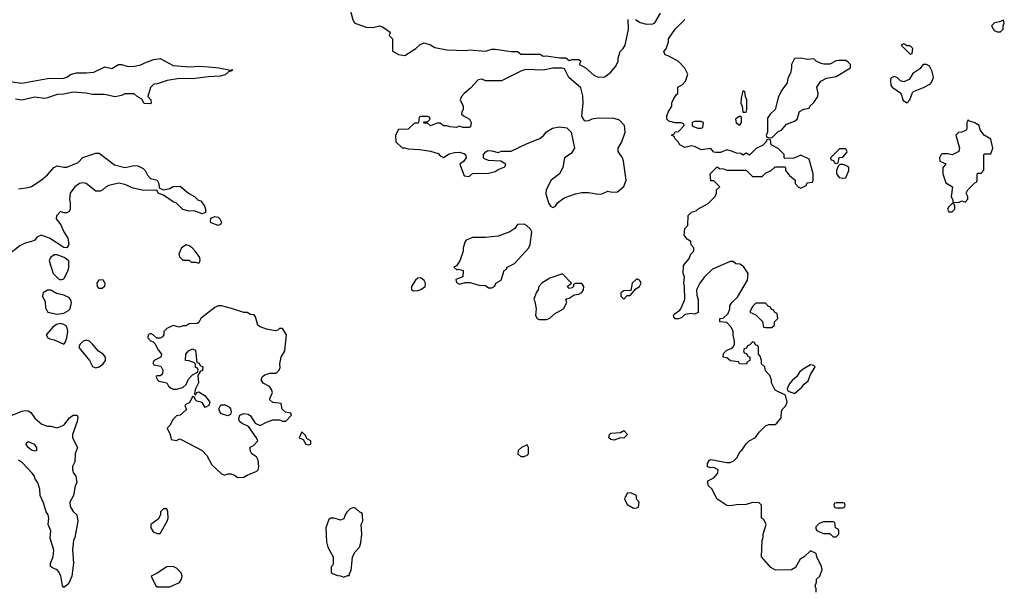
# Model space of a CAD drawing. Header units: inches. Extents: x 2380053 to 2584298, y 380219 to 546618.
# Tile 133 of 256: x 2432457 to 2438574, y 484575 to 488129. Entities that reach past the tile are written whole.
import ezdxf

# ---------------------------------------------------------------- set-up
doc = ezdxf.new("R2010")
doc.units = ezdxf.units.IN
doc.header["$MEASUREMENT"] = 0
doc.layers.add('C4438', color=7, linetype='Continuous')

msp = doc.modelspace()

# ---------------------------------------------------------------- linework, layer by layer
at = {"layer": 'C4438', "color": 2}
for points, elevation in [([(2434505.4, 488205.4), (2434527.1, 488127.1), (2434536, 488110), (2434544.4, 488104.4), (2434610, 488082.4), (2434650, 488080.5), (2434692, 488090), (2434710, 488084.9), (2434758, 488050), (2434752, 488030), (2434772, 488010), (2434772.7, 487932.7), (2434810, 487911.3), (2434850, 487906), (2434918, 487950), (2434944.7, 487975.3), (2434970, 487984.7), (2435010, 487971.3), (2435035.3, 487955.3), (2435110, 487941), (2435230, 487938), (2435250, 487942), (2435350, 487932), (2435390, 487944.7), (2435410, 487944.7), (2435510, 487931.3), (2435550, 487931.3), (2435570, 487914), (2435690, 487914), (2435710, 487902), (2435730, 487904.7), (2435810, 487891.3), (2435850, 487892), (2435870, 487874), (2435890, 487882), (2435930, 487882), (2435942, 487870), (2435932, 487850), (2435970, 487831), (2436024, 487784), (2436050.7, 487770.7), (2436090, 487774), (2436100.1, 487779.9), (2436130, 487802.8), (2436160.1, 487839.9), (2436176, 487870), (2436174.5, 487890), (2436187, 487930), (2436207, 487950), (2436218, 487970), (2436239.3, 488070), (2436238, 488130)], 78), ([(2436282, 488130), (2436310.9, 488110.9), (2436350, 488100.7), (2436390, 488102.8), (2436402, 488110), (2436439, 488170)], 78), ([(2437406, 484570), (2437406, 484590), (2437398, 484610), (2437407.3, 484632.7), (2437408, 484650), (2437428, 484670), (2437442, 484710), (2437438, 484730), (2437408.4, 484788.4), (2437406, 484810), (2437370, 484826), (2437331.1, 484788.9), (2437305.4, 484774.6), (2437276.9, 484723.1), (2437251.1, 484708.9), (2437152.7, 484707.3), (2437123.1, 484723.1), (2437066, 484790), (2437069.1, 484890.9), (2437075.3, 484910), (2437075.3, 484930), (2437095.3, 484990), (2437080.4, 485020.4), (2437066, 485030), (2437066, 485110), (2437050, 485126), (2437010, 485128), (2436970, 485114), (2436910, 485113.2), (2436870, 485106), (2436849.3, 485109.3), (2436788, 485150), (2436758, 485210), (2436735.3, 485230), (2436730, 485254), (2436736.4, 485263.6), (2436770, 485281), (2436794, 485310), (2436795.3, 485330), (2436770, 485344), (2436750, 485342), (2436730, 485348.7), (2436729.2, 485370), (2436742, 485390), (2436750, 485394.8), (2436850, 485374.8), (2436870, 485376), (2436893.6, 485386.4), (2436913.6, 485406.4), (2436930, 485442), (2436945.2, 485454.8), (2436970, 485492), (2436988, 485510), (2437029.1, 485530.9), (2437050, 485564.7), (2437090, 485604.7), (2437111.6, 485611.6), (2437150, 485612), (2437160.4, 485619.6), (2437187.3, 485652.7), (2437190, 485694), (2437198, 485710), (2437214, 485726), (2437225.2, 485750), (2437214, 485794), (2437150, 485826), (2437128, 485870), (2437127.3, 485887.3), (2437116.4, 485916.4), (2437090, 485946), (2437086, 485970), (2437066, 485990), (2437066, 486010), (2437056.4, 486036.4), (2437046, 486050), (2437046, 486090), (2437042, 486102), (2437027.3, 486107.3), (2437022, 486122), (2437010, 486126), (2436992.7, 486107.3), (2436978, 486102), (2436972.7, 486087.3), (2436958, 486082), (2436954, 486070), (2436958, 486058), (2436972.7, 486052.7), (2436978, 486038), (2436994, 486030), (2436994, 486010), (2436978, 486002), (2436970, 485988), (2436928.4, 485988.4), (2436922, 486002), (2436872, 486008), (2436850, 486026), (2436828, 486030), (2436830, 486054), (2436850, 486074), (2436876.4, 486083.6), (2436890, 486094), (2436898, 486110), (2436898, 486130), (2436888.7, 486170), (2436888.7, 486190), (2436878, 486218), (2436850, 486246), (2436806, 486250), (2436806, 486270), (2436828, 486272), (2436859, 486301), (2436868.7, 486330), (2436869.3, 486350.7), (2436882, 486370), (2436916, 486404), (2436978, 486510), (2436982, 486550), (2436953.6, 486593.6), (2436930, 486608), (2436906, 486610), (2436890, 486626), (2436870, 486626), (2436761.4, 486578.6), (2436710.7, 486529.3), (2436682, 486490), (2436662, 486450), (2436663.6, 486416.4), (2436671.3, 486390), (2436671.1, 486308.9), (2436650, 486298), (2436630, 486302), (2436590, 486295.3), (2436570, 486278), (2436550, 486268.7), (2436530, 486268), (2436520.4, 486280.4), (2436518, 486290), (2436522, 486298), (2436557.2, 486322.8), (2436565.6, 486334.4), (2436589, 486390), (2436588, 486470), (2436582, 486490), (2436588, 486530), (2436578, 486550), (2436580.4, 486599.6), (2436616.4, 486643.6), (2436626, 486670), (2436646, 486690), (2436646, 486710), (2436628.4, 486728.4), (2436626, 486750), (2436603.1, 486763.1), (2436584, 486790), (2436589.2, 486830), (2436608.7, 486850), (2436609.4, 486910.6), (2436630, 486931.3), (2436659, 486941), (2436669.1, 486950.9), (2436733.6, 486986.4), (2436778, 487030), (2436786, 487050), (2436786, 487070), (2436806, 487090), (2436770, 487126), (2436750, 487126), (2436746, 487170), (2436790, 487214), (2436803.6, 487203.6), (2436830, 487202), (2436850, 487194), (2436970, 487194), (2437010, 487154), (2437070, 487154), (2437090, 487174), (2437126, 487190), (2437150, 487214), (2437210, 487214), (2437214, 487210), (2437214, 487190), (2437239.6, 487159.6), (2437274, 487130), (2437274, 487110), (2437294, 487090), (2437310, 487082), (2437342, 487098), (2437350, 487114), (2437382, 487118), (2437386, 487130), (2437386, 487170), (2437362, 487262), (2437310, 487286), (2437267.3, 487267.3), (2437210, 487266), (2437206, 487270), (2437206, 487290), (2437168.4, 487328.4), (2437126, 487350), (2437122, 487382), (2437110, 487386), (2437098, 487382), (2437092.7, 487367.3), (2437072.7, 487347.3), (2437034, 487330), (2436990, 487286), (2436970, 487298), (2436950, 487286), (2436936.4, 487296.4), (2436910, 487298), (2436886, 487310), (2436850, 487319), (2436810, 487302), (2436782, 487302), (2436770, 487306), (2436750, 487328), (2436690, 487319), (2436650, 487341.2), (2436630, 487345.2), (2436590, 487334), (2436558, 487350), (2436548.4, 487368.4), (2436526, 487390), (2436522, 487402), (2436506, 487410), (2436522, 487418), (2436528.4, 487431.6), (2436550, 487434), (2436586, 487470), (2436582, 487482), (2436567.3, 487487.3), (2436530, 487488), (2436490, 487498), (2436478, 487510), (2436478, 487530), (2436485.6, 487554.4), (2436508.7, 487590), (2436508.9, 487611.1), (2436520.4, 487639.6), (2436536.4, 487663.6), (2436546, 487670), (2436546, 487710), (2436575.3, 487724.7), (2436594, 487746), (2436608.7, 487790), (2436590, 487828), (2436549.1, 487869.1), (2436490, 487902), (2436466, 487910), (2436458, 487930), (2436473.2, 487946.8), (2436488.4, 487991.6), (2436488.7, 488010), (2436528.7, 488070), (2436589.5, 488130.5)], 74), ([(2432410, 487741.6), (2432470, 487734), (2432630, 487762.8), (2432730, 487766), (2432750, 487771.3), (2432772.9, 487787.1), (2432810, 487798.8), (2432870, 487797.3), (2432917.5, 487802.5), (2432984.7, 487835.3), (2433030, 487826), (2433070, 487850.8), (2433090, 487850.8), (2433130, 487837.3), (2433170, 487838.8), (2433210, 487847.7), (2433237.5, 487862.5), (2433290, 487880.7), (2433330, 487886.8), (2433410, 487843), (2433510, 487835.8), (2433570, 487839.5), (2433630, 487835.8), (2433694, 487830), (2433766, 487814), (2433778, 487818), (2433774, 487810), (2433754.8, 487805.2), (2433733.8, 487786.2), (2433702, 487778), (2433630, 487774), (2433530, 487760.9), (2433450, 487762.7), (2433374, 487750), (2433311.1, 487728.9), (2433290, 487728), (2433270, 487706), (2433252, 487650), (2433272, 487630), (2433274, 487610), (2433270, 487606), (2433230, 487608), (2433215.3, 487635.3), (2433186, 487650), (2433167.3, 487667.3), (2433150, 487668), (2433110, 487668), (2433090, 487658), (2433050, 487648), (2432983.1, 487663.1), (2432910, 487663.7), (2432870, 487672), (2432790, 487678.7), (2432730, 487665.6), (2432690, 487662.9), (2432630, 487642), (2432610, 487639.5), (2432550, 487647), (2432470, 487627.6), (2432430, 487634)], 74), ([(2432450, 487078), (2432510, 487084.7), (2432530, 487091.3), (2432589.3, 487130.7), (2432630, 487164.7), (2432669.5, 487210.5), (2432690, 487221), (2432730, 487211), (2432750, 487210.8), (2432819.3, 487240.7), (2432850, 487271.3), (2432930, 487298), (2432950, 487298), (2433045.5, 487225.5), (2433110, 487210.5), (2433170, 487221.3), (2433190, 487219.5), (2433223.4, 487203.4), (2433237.3, 487190), (2433250, 487162), (2433270, 487142), (2433310.7, 487130.7), (2433322, 487110), (2433323.6, 487083.6), (2433350, 487071.3), (2433390, 487078.8), (2433410.9, 487090.9), (2433453.4, 487093.4), (2433504.7, 487050), (2433542, 487030), (2433566.4, 487006.4), (2433582, 487002), (2433604.7, 486970), (2433610.9, 486950.9), (2433611.1, 486928.9), (2433590, 486922), (2433540.4, 486940.4), (2433510, 486938), (2433470, 486949), (2433430, 486988.7), (2433410, 486995.3), (2433350, 487038), (2433318, 487050), (2433308, 487068), (2433227.5, 487067.5), (2433161.5, 487081.5), (2433110, 487104), (2433070, 487112.7), (2433010, 487098), (2432994, 487090), (2432974, 487070), (2432956.9, 487063.1), (2432930, 487062), (2432870, 487109.2), (2432850, 487113.6), (2432828.8, 487111.2), (2432798.8, 487090), (2432771.3, 487050), (2432766, 487010), (2432771, 486990), (2432771, 486950), (2432763.6, 486936.4), (2432750, 486928), (2432730, 486928), (2432710, 486935.3), (2432686, 486910), (2432682.8, 486890), (2432713, 486853), (2432730.8, 486810), (2432755.5, 486770), (2432762, 486730), (2432750.3, 486709.7), (2432730, 486712), (2432642, 486770), (2432590, 486788.7), (2432562.8, 486777.2), (2432550, 486758), (2432531.1, 486748.9), (2432490, 486739), (2432458, 486722), (2432390, 486669)], 74), ([(2432410, 485670.5), (2432470, 485694.8), (2432490, 485698.8), (2432510, 485696), (2432526.4, 485686.4), (2432550, 485652), (2432594.4, 485614.4), (2432630, 485601), (2432650, 485601), (2432690, 485591.3), (2432730, 485606.8), (2432766.8, 485653.2), (2432789.5, 485670.5), (2432814, 485670), (2432818, 485658), (2432814.8, 485630), (2432784.9, 485550), (2432785.5, 485530), (2432816, 485470), (2432802, 485430), (2432799.6, 485380.4), (2432784.7, 485350), (2432784.7, 485330), (2432791.3, 485310), (2432806, 485290), (2432812, 485250), (2432802, 485230), (2432790.8, 485170), (2432767.7, 485130), (2432770, 485102), (2432790, 485072), (2432810.8, 485050.8), (2432817.3, 485010), (2432798.8, 484910), (2432791, 484890), (2432784.1, 484835.9), (2432790.6, 484750), (2432780.7, 484670), (2432764, 484630), (2432750, 484613.2), (2432730, 484599), (2432722.7, 484610), (2432711.8, 484671.8), (2432697.5, 484697.5), (2432690, 484708.7), (2432660.2, 484720.2), (2432648.7, 484730), (2432648.7, 484750), (2432664, 484790), (2432669, 484830), (2432645.6, 484905.6), (2432649.2, 484950), (2432634, 484990), (2432637.2, 485030), (2432633.2, 485050), (2432621.2, 485070), (2432605.6, 485125.6), (2432584, 485170), (2432581.2, 485210), (2432569.1, 485249.1), (2432553.6, 485273.6), (2432549, 485290), (2432534, 485310), (2432474.2, 485374.2), (2432448.7, 485390)], 74)]:
    msp.add_lwpolyline(points, dxfattribs=dict(at, elevation=elevation))
for points, elevation in [([(2438570, 488126), (2438544.7, 488115.3), (2438514, 488110), (2438494, 488090), (2438510, 488062), (2438530, 488054), (2438550, 488054), (2438566, 488070), (2438566, 488090), (2438574, 488110)], 74), ([(2437950, 487978), (2437934, 487970), (2437990, 487914), (2438002, 487918), (2438006, 487950), (2437990, 487966), (2437966, 487966), (2437966, 487970)], 74), ([(2437310, 487888.7), (2437270, 487888), (2437251.3, 487850), (2437252, 487830), (2437244.7, 487795.3), (2437230, 487766), (2437224.7, 487735.3), (2437191.3, 487690), (2437171.3, 487650), (2437151.3, 487570), (2437119.8, 487540.2), (2437102.8, 487517.2), (2437102, 487430), (2437094, 487410), (2437098, 487398), (2437130, 487394), (2437170, 487434), (2437190, 487442), (2437221.2, 487478.8), (2437270, 487498), (2437288, 487510), (2437302, 487558), (2437328.4, 487571.6), (2437362, 487578), (2437366, 487590), (2437390, 487614), (2437415.3, 487650), (2437418, 487670), (2437408.7, 487710), (2437433.6, 487746.4), (2437470, 487766), (2437530, 487776), (2437618, 487830), (2437618, 487850), (2437604.7, 487864.7), (2437590, 487874), (2437545.2, 487874.8), (2437530, 487872.7), (2437490, 487852.3), (2437452.9, 487852.9), (2437435.3, 487855.3), (2437406, 487870), (2437390, 487886), (2437350, 487882)], 74), ([(2435770, 487828), (2435710, 487815.3), (2435602, 487818), (2435574, 487810), (2435451.1, 487748.9), (2435350, 487748), (2435330, 487758), (2435306, 487754), (2435258, 487702), (2435218, 487670), (2435202, 487650), (2435194, 487630), (2435212, 487590), (2435212, 487570), (2435203.6, 487556.4), (2435202, 487542), (2435214, 487530), (2435252, 487510), (2435262, 487490), (2435258, 487462), (2435250, 487458), (2435210, 487458), (2435190, 487466), (2435170, 487458), (2435130, 487462), (2435110, 487468.7), (2435088.9, 487468.9), (2435070, 487486), (2435050, 487486), (2435008.9, 487468.9), (2434990, 487486), (2434970, 487486), (2434966, 487490), (2434970, 487494), (2434990, 487494), (2435006, 487510), (2435002, 487522), (2434990, 487526), (2434950, 487526), (2434938, 487522), (2434934, 487490), (2434930, 487486), (2434910, 487486), (2434870, 487448.7), (2434810, 487446), (2434792, 487410), (2434794, 487370), (2434832.7, 487332.7), (2434847.3, 487332.7), (2434870, 487324.7), (2434942, 487322), (2435010, 487311), (2435056.3, 487296.3), (2435070, 487282), (2435090, 487272), (2435126, 487294), (2435157.5, 487302.5), (2435190, 487305.5), (2435217.1, 487297.1), (2435226, 487290), (2435231, 487270), (2435213.2, 487246.8), (2435191.3, 487230), (2435218, 487158), (2435250, 487154), (2435270, 487172), (2435370, 487174), (2435410, 487184.7), (2435430, 487198), (2435470, 487214), (2435478, 487230), (2435446, 487250), (2435370, 487252.7), (2435344.1, 487264.1), (2435339, 487270), (2435339, 487290), (2435352.5, 487307.5), (2435365.1, 487314.9), (2435390, 487313.4), (2435430, 487302.8), (2435450, 487310.5), (2435510, 487310.7), (2435610, 487358.8), (2435688.7, 487390), (2435714, 487410), (2435730, 487431), (2435766.3, 487453.7), (2435810, 487462.8), (2435856, 487456), (2435882, 487430), (2435904, 487330), (2435883, 487297), (2435841, 487270), (2435830.4, 487209.6), (2435810.8, 487170), (2435758, 487130), (2435726.8, 487070), (2435725.4, 487045.4), (2435742, 486990), (2435754, 486970), (2435770, 486962), (2435786, 486970), (2435798, 486990), (2435838.6, 487021.4), (2435910, 487046.8), (2435950, 487054.8), (2435990, 487054.8), (2436050, 487044.7), (2436074, 487046), (2436110, 487062), (2436136.9, 487056.9), (2436170, 487058), (2436209.3, 487090.7), (2436225.2, 487130), (2436209, 487250), (2436202, 487270), (2436174, 487310), (2436174, 487330), (2436197.2, 487370), (2436219, 487430), (2436215.3, 487470), (2436183.1, 487503.1), (2436150, 487515.3), (2436050, 487517.2), (2436010.7, 487509.3), (2435990, 487499), (2435970, 487498), (2435963.1, 487503.1), (2435949, 487529), (2435958, 487610), (2435955.5, 487655.5), (2435944, 487704), (2435868, 487770), (2435842, 487822), (2435827.3, 487827.3)], 78), ([(2438090, 487849), (2438070, 487849), (2438050, 487824), (2438005.5, 487794.5), (2437982.8, 487757.2), (2437950, 487742), (2437929.1, 487749.1), (2437910, 487768), (2437890, 487775.3), (2437870, 487766), (2437866, 487750), (2437870, 487722), (2437878, 487710), (2437931.3, 487671.3), (2437946.4, 487626.4), (2437970, 487612), (2437988, 487630), (2438004, 487676), (2438010, 487682), (2438072.1, 487707.9), (2438115.3, 487730), (2438122, 487738), (2438133.2, 487770), (2438125.6, 487805.6), (2438110, 487839)], 74), ([(2436950, 487686), (2436939.6, 487640.4), (2436938, 487610), (2436946, 487590), (2436950, 487554), (2436970, 487554), (2436975.3, 487570), (2436975.3, 487630), (2436966, 487650), (2436962, 487682)], 74), ([(2436690, 487495.3), (2436650, 487495.3), (2436634, 487490), (2436634, 487470), (2436643.6, 487463.6), (2436670, 487454), (2436690, 487454), (2436702, 487458), (2436706, 487490)], 74), ([(2436930, 487528), (2436904.7, 487510), (2436907.5, 487487.5), (2436930, 487472), (2436942, 487490), (2436942, 487522)], 74), ([(2438350, 487506), (2438342, 487490), (2438342, 487450), (2438338, 487442), (2438311.1, 487428.9), (2438290, 487428), (2438272, 487410), (2438296, 487330), (2438291.1, 487308.9), (2438250, 487288.7), (2438225.4, 487294.6), (2438190, 487294), (2438182, 487290), (2438172, 487270), (2438174, 487250), (2438211.6, 487231.6), (2438192.7, 487207.3), (2438191.3, 487170), (2438210, 487114), (2438252, 487090), (2438244.7, 487030), (2438254, 487006), (2438254, 486994), (2438290, 486992), (2438310, 487002), (2438330, 486994), (2438347.3, 487012.7), (2438348, 487030), (2438338, 487050), (2438348, 487070), (2438390, 487114), (2438402, 487118), (2438406, 487130), (2438406, 487170), (2438410, 487174), (2438430, 487174), (2438447.3, 487192.7), (2438446, 487290), (2438450, 487294), (2438490, 487294), (2438502, 487330), (2438490, 487386), (2438448, 487410), (2438424, 487444), (2438418, 487470), (2438386, 487490), (2438358, 487498)], 74), ([(2437590, 487326), (2437550, 487326), (2437494, 487270), (2437498, 487258), (2437512.7, 487252.7), (2437518, 487238), (2437530, 487234), (2437542, 487238), (2437547.3, 487272.7), (2437570, 487274), (2437596.4, 487303.6), (2437598, 487310)], 74), ([(2437570, 487228), (2437552.7, 487227.3), (2437542, 487218), (2437532, 487190), (2437532, 487170), (2437548, 487148), (2437570, 487142.8), (2437590, 487146), (2437608.7, 487190), (2437608, 487210), (2437590, 487222)], 74), ([(2438250, 486986), (2438230, 486966), (2438222, 486950), (2438230, 486934), (2438250, 486934), (2438266, 486950), (2438266, 486970), (2438262, 486982)], 74), ([(2433690, 486849), (2433645.6, 486865.6), (2433642, 486870), (2433644.7, 486895.3), (2433670, 486906), (2433690, 486901), (2433701, 486890), (2433710.9, 486869.1), (2433704.7, 486855.3)], 74), ([(2435590, 486858), (2435550, 486855.3), (2435532, 486830), (2435502, 486810), (2435430, 486782), (2435350, 486775.3), (2435270, 486775.3), (2435230, 486758), (2435224.7, 486750), (2435211.3, 486710), (2435211.3, 486690), (2435190.7, 486629.3), (2435170, 486598), (2435154, 486590), (2435172.7, 486572.7), (2435183.1, 486576.9), (2435211, 486570), (2435210.7, 486529.3), (2435166.8, 486513.2), (2435170, 486494), (2435190, 486484.7), (2435225.2, 486494.8), (2435255.3, 486495.3), (2435310, 486478), (2435350, 486476), (2435370, 486462), (2435390, 486462), (2435408.7, 486471.3), (2435415.3, 486490), (2435448.7, 486510), (2435466, 486570), (2435482, 486578), (2435486, 486590), (2435530, 486612), (2435619, 486710), (2435628.7, 486730), (2435638, 486810), (2435630, 486826), (2435606, 486850)], 78), ([(2433490, 486728), (2433462, 486710), (2433444.7, 486670), (2433450, 486654), (2433470, 486634), (2433510, 486634), (2433522, 486622), (2433550, 486622), (2433570, 486614), (2433578, 486630), (2433575.3, 486650), (2433550, 486688), (2433528, 486710), (2433510, 486722)], 78), ([(2432690, 486666), (2432670, 486666), (2432647.3, 486650), (2432640.7, 486630), (2432664.7, 486550), (2432696.9, 486516.9), (2432710, 486511.3), (2432730, 486518), (2432757.2, 486570), (2432762, 486590), (2432762, 486630), (2432734, 486650)], 78), ([(2432950, 486457.2), (2432939.3, 486470), (2432937.2, 486490), (2432950, 486510.7), (2432972.7, 486512.7), (2432986, 486490), (2432982.8, 486470), (2432970, 486457.2)], 74), ([(2434950, 486524), (2434930, 486521.2), (2434916, 486510), (2434891.3, 486470), (2434892, 486452), (2434903.6, 486443.6), (2434930, 486444.7), (2434950, 486451.3), (2434975.3, 486470), (2434977.2, 486490), (2434970, 486508)], 78), ([(2435830, 486548), (2435750, 486520.9), (2435701, 486490), (2435682, 486470), (2435678, 486450), (2435664.7, 486430), (2435651, 486390), (2435657.5, 486377.5), (2435664.9, 486330), (2435662, 486290), (2435671.6, 486271.6), (2435684.7, 486264.7), (2435730, 486264.7), (2435750, 486272), (2435780.2, 486299.8), (2435835.3, 486330), (2435855.3, 486370), (2435850, 486391.3), (2435870, 486398), (2435901.2, 486418.8), (2435930, 486422.8), (2435950, 486432), (2435959, 486450), (2435962, 486470), (2435950, 486488), (2435910, 486488), (2435898, 486482), (2435898, 486470), (2435890, 486462), (2435870, 486458), (2435858, 486470), (2435886, 486490)], 78), ([(2436290, 486518), (2436262, 486490), (2436254, 486446), (2436210, 486442), (2436192, 486430), (2436192, 486410), (2436210, 486392), (2436230, 486414), (2436250, 486414), (2436284, 486456), (2436308, 486470), (2436318, 486490), (2436308.4, 486508.4)], 78), ([(2432650, 486448), (2432630, 486448), (2432602, 486430), (2432598, 486410), (2432614, 486374), (2432618, 486338), (2432631.3, 486311.3), (2432690, 486298.8), (2432730, 486304.9), (2432759.6, 486320.4), (2432770, 486332), (2432778, 486370), (2432773.2, 486390), (2432762, 486402), (2432730, 486416), (2432685.6, 486425.6)], 78), ([(2433710, 486349), (2433690, 486349), (2433670, 486339), (2433604.7, 486290), (2433582, 486270), (2433570, 486246), (2433559.6, 486240.4), (2433510, 486238), (2433490, 486226), (2433470, 486226), (2433450, 486218), (2433410, 486228), (2433371.1, 486208.9), (2433352, 486190), (2433351.6, 486168.4), (2433343.6, 486156.4), (2433330, 486148), (2433308, 486148), (2433286, 486170), (2433270, 486178), (2433254, 486170), (2433252, 486150), (2433270, 486132), (2433286, 486126), (2433296, 486116), (2433316.9, 486076.9), (2433338, 486050), (2433334, 486030), (2433292, 486010), (2433284.7, 485995.3), (2433290, 485982), (2433333.7, 485973.7), (2433346, 485950), (2433344.7, 485930), (2433338.8, 485921.2), (2433330, 485915.3), (2433310, 485915.3), (2433302, 485910), (2433312, 485890), (2433322, 485882), (2433370, 485872), (2433382, 485850), (2433396.9, 485836.9), (2433410, 485831.3), (2433430, 485831.3), (2433470, 485841), (2433490, 485861), (2433506, 485894), (2433530, 485921), (2433562, 485938), (2433566, 485950), (2433562, 485962), (2433550, 485966), (2433548, 485988), (2433538, 485998), (2433508.4, 486008.4), (2433486, 486010), (2433488, 486050), (2433506, 486070), (2433530, 486082), (2433550, 486074), (2433558, 485998), (2433572.7, 485992.7), (2433578, 485978), (2433594, 485970), (2433592.7, 485947.3), (2433578, 485942), (2433563.6, 485916.4), (2433566.8, 485870), (2433546.8, 485830), (2433542, 485802), (2433550, 485794), (2433558, 485810), (2433570, 485816), (2433610, 485791), (2433638, 485750), (2433632, 485730), (2433610, 485718), (2433590, 485748), (2433558, 485758), (2433547.3, 485767.3), (2433542, 485782), (2433530, 485786), (2433512.7, 485747.3), (2433490, 485738), (2433482, 485730), (2433494, 485706), (2433454, 485670), (2433430, 485666), (2433410, 485646), (2433390, 485606), (2433374, 485590), (2433392, 485550), (2433398, 485518), (2433430, 485512), (2433450, 485522), (2433459.6, 485519.6), (2433591.3, 485451.3), (2433619.8, 485419.8), (2433650, 485362), (2433710, 485304.7), (2433730, 485298), (2433750, 485306), (2433770, 485306), (2433795.3, 485295.3), (2433810, 485282), (2433850, 485284.7), (2433870, 485298), (2433930, 485322), (2433938, 485330), (2433942, 485350), (2433938, 485390), (2433928, 485410), (2433898, 485430), (2433888.7, 485450), (2433889.1, 485470.9), (2433910, 485482), (2433935.3, 485510), (2433928.7, 485530), (2433879.1, 485599.1), (2433838, 485618), (2433822.7, 485630), (2433818, 485650), (2433825.2, 485670), (2433850, 485680.5), (2433875.8, 485675.8), (2433890, 485666.8), (2433920.4, 485620.4), (2433950, 485604.9), (2433990, 485626.8), (2434030, 485642), (2434070, 485642), (2434090, 485632), (2434110, 485632), (2434146, 485670), (2434142, 485682), (2434108.4, 485688.4), (2434087.3, 485707.3), (2434082, 485742), (2434030, 485748), (2434010, 485766), (2434010, 485774), (2434028, 485810), (2434022, 485830), (2434008.9, 485848.9), (2433970, 485868), (2433958, 485890), (2433966, 485910), (2433980.2, 485919.8), (2434010, 485931.3), (2434050, 485932), (2434068, 485950), (2434074, 485966), (2434073.2, 485990), (2434081.2, 486030), (2434104, 486070), (2434115.3, 486170), (2434090, 486208), (2434070, 486208), (2434061, 486199), (2434046, 486194), (2433990, 486203.7), (2433950, 486219.3), (2433937.2, 486230), (2433922, 486282), (2433914, 486294), (2433890, 486295.3), (2433870, 486308), (2433850, 486308), (2433773.6, 486333.6)], 78), ([(2437090, 486366), (2437030, 486366), (2437010, 486346), (2436994, 486310), (2437030, 486294), (2437072.7, 486252.7), (2437078, 486218), (2437090, 486214), (2437130, 486214), (2437146, 486230), (2437146, 486250), (2437166, 486270), (2437162, 486302), (2437147.3, 486307.3), (2437142, 486322), (2437127.3, 486327.3), (2437122, 486342), (2437107.3, 486347.3)], 74), ([(2432710, 486239), (2432686, 486234), (2432663.5, 486216.5), (2432622, 486170), (2432632, 486150), (2432643.5, 486143.5), (2432670, 486138.8), (2432730, 486112), (2432739, 486121), (2432749.3, 486150.7), (2432756, 486190), (2432752.5, 486212.5), (2432745.2, 486225.2), (2432730, 486234)], 78), ([(2432870, 486137), (2432851.3, 486130), (2432831, 486110), (2432824.7, 486090), (2432890.6, 486010.6), (2432910, 485972), (2432930, 485964.7), (2432950, 485971.3), (2432975.3, 485990), (2432989, 486010), (2432989, 486030), (2432975.3, 486050), (2432947.3, 486067.3), (2432910, 486112.3), (2432890, 486129.3)], 78), ([(2437370, 485982), (2437324.5, 485955.5), (2437302.5, 485937.5), (2437284.7, 485910), (2437255.3, 485884.7), (2437238, 485862), (2437225.4, 485834.6), (2437226, 485826), (2437236.9, 485816.9), (2437270, 485804.7), (2437316.5, 485843.5), (2437330, 485862), (2437356, 485884), (2437370, 485922), (2437398, 485970), (2437390, 485978)], 74), ([(2433750, 485666), (2433710, 485679.3), (2433699.3, 485690), (2433693.2, 485710), (2433706, 485734), (2433733.7, 485733.7), (2433759.9, 485719.9), (2433766.8, 485710), (2433771.3, 485690), (2433766.4, 485673.6)], 78), ([(2434210, 485566), (2434194, 485530), (2434218, 485518), (2434234, 485490), (2434250, 485484.7), (2434266, 485490), (2434266, 485510), (2434242, 485522), (2434230, 485546)], 78), ([(2436210, 485528), (2436190, 485528.7), (2436150, 485515.3), (2436130, 485518), (2436118, 485530), (2436122, 485550), (2436130, 485558), (2436190, 485562), (2436210, 485574), (2436232, 485550)], 74), ([(2432550, 485446.6), (2432530, 485452.7), (2432509.5, 485470), (2432497.2, 485490), (2432500.2, 485499.8), (2432510, 485506), (2432546.8, 485490), (2432560.7, 485470), (2432562, 485458), (2432562, 485450)], 70), ([(2435610, 485486), (2435574, 485470), (2435554, 485450), (2435552, 485430), (2435570, 485412), (2435590, 485412), (2435610, 485422), (2435618, 485430), (2435618, 485470)], 78), ([(2436252.7, 485187.3), (2436230, 485186), (2436214, 485150), (2436230, 485114), (2436270, 485092), (2436290, 485094), (2436302, 485098), (2436306, 485130), (2436288.4, 485148.4), (2436288, 485170)], 78), ([(2437570, 485126), (2437530, 485126), (2437518, 485122), (2437514, 485110), (2437518, 485098), (2437530, 485094), (2437570, 485094), (2437582, 485098), (2437586, 485110), (2437582, 485122)], 74), ([(2433370, 485088), (2433350, 485088), (2433332, 485070), (2433332, 485050), (2433316.9, 485023.1), (2433272, 484990), (2433272, 484970), (2433285.4, 484945.4), (2433310, 484934), (2433330, 484934), (2433374, 485010), (2433379, 485030), (2433377.2, 485070)], 78), ([(2434530, 485095.3), (2434510, 485088), (2434490, 485068), (2434478, 485050), (2434470, 485026), (2434459.6, 485020.4), (2434450, 485018), (2434410, 485028.7), (2434390, 485028.7), (2434378, 485022), (2434358, 484970), (2434363.5, 484883.5), (2434371, 484850), (2434404.7, 484790), (2434404.7, 484750), (2434402, 484738), (2434392.7, 484727.3), (2434392.7, 484692.7), (2434403.6, 484683.6), (2434432.7, 484672.7), (2434450, 484672), (2434470, 484662), (2434494, 484674), (2434506, 484674), (2434506, 484686), (2434515.3, 484704.7), (2434524, 484790), (2434540.2, 484819.8), (2434568.7, 484850), (2434576.4, 484876.4), (2434582, 484930), (2434578, 484990), (2434588, 485010), (2434587.3, 485047.3), (2434582, 485062), (2434570, 485066), (2434546, 485090)], 78), ([(2437510, 485006), (2437450, 485006), (2437423.6, 484996.4), (2437403.6, 484976.4), (2437403.6, 484963.6), (2437410, 484954), (2437430, 484942), (2437450, 484934), (2437490, 484934), (2437510, 484914), (2437530, 484914), (2437546, 484930), (2437546, 484950), (2437542, 484962), (2437526, 484970), (2437522, 485002)], 74), ([(2433410, 484728.7), (2433370, 484728), (2433311.3, 484688.7), (2433274, 484670), (2433302, 484610), (2433310, 484602), (2433390, 484602), (2433449.3, 484630.7), (2433461.2, 484650), (2433465.2, 484670), (2433459, 484690), (2433430, 484719)], 78)]:
    msp.add_lwpolyline(points, close=True, dxfattribs=dict(at, elevation=elevation))

doc.saveas('drawing.dxf')
